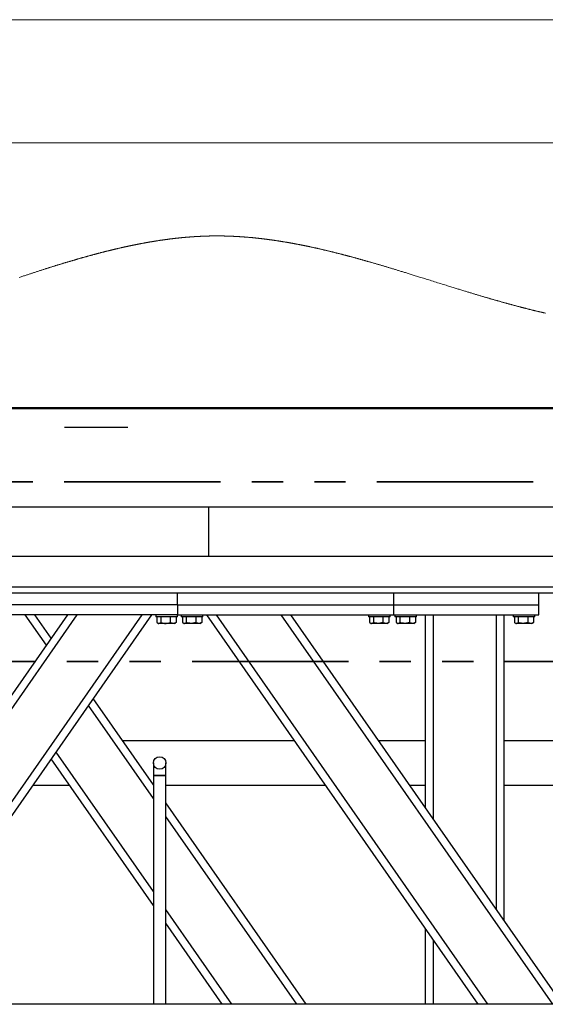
# Model space of a CAD drawing. Header units: millimetres. Extents: x 5 to 589, y 5 to 415.
# Tile 17 of 46: x 73 to 95, y 375 to 415. Entities that reach past the tile are written whole.
import ezdxf

# ---------------------------------------------------------------- set-up
doc = ezdxf.new("R2010")
doc.units = ezdxf.units.MM
doc.linetypes.add('PHANTOM', pattern=[12.7, 6.35, -1.27, 1.27, -1.27, 1.27, -1.27])
doc.layers.add('TRAIT-FORT', color=4, linetype='Continuous', lineweight=25)

msp = doc.modelspace()

# ---------------------------------------------------------------- linework, layer by layer
at = {"color": 7, "linetype": 'Continuous', "lineweight": 18}
for p, q in [((589, 415), (5, 415)), ((584, 410), (10, 410))]:
    msp.add_line(p, q, dxfattribs=at)
at = {"color": 7, "linetype": 'PHANTOM', "lineweight": 35}
for p, q in [((157.534, 396.236), (27.087, 396.236)), ((162.725, 388.937), (17.507, 388.937))]:
    msp.add_line(p, q, dxfattribs=at)
at = {"color": 7, "linetype": 'Continuous', "lineweight": 18, "flags": 128}
msp.add_lwpolyline([(94.536, 403.081), (94.515, 403.085), (94.495, 403.09), (94.475, 403.095), (94.456, 403.099), (94.437, 403.103), (94.417, 403.108), (94.398, 403.112), (94.379, 403.117), (94.359, 403.122), (94.338, 403.126), (94.318, 403.131), (94.298, 403.136), (94.278, 403.141), (94.257, 403.146), (94.238, 403.15), (94.219, 403.155), (94.2, 403.159), (94.181, 403.164), (94.162, 403.169), (94.142, 403.173), (94.123, 403.178), (94.104, 403.182), (94.085, 403.187), (94.066, 403.192), (94.047, 403.196), (94.028, 403.201), (94.01, 403.206), (93.991, 403.21), (93.971, 403.215), (93.951, 403.22), (93.931, 403.225), (93.91, 403.23), (93.89, 403.235), (93.87, 403.24), (93.85, 403.245), (93.828, 403.251), (93.806, 403.256), (93.784, 403.262), (93.762, 403.268), (93.74, 403.273), (93.718, 403.279), (93.696, 403.285), (93.674, 403.29), (93.652, 403.296), (93.63, 403.302), (93.608, 403.307), (93.586, 403.313), (93.565, 403.318), (93.543, 403.324), (93.521, 403.33), (93.499, 403.336), (93.477, 403.341), (93.455, 403.347), (93.433, 403.353), (93.411, 403.359), (93.389, 403.364), (93.368, 403.37), (93.346, 403.376), (93.324, 403.382), (93.302, 403.388), (93.28, 403.393), (93.258, 403.399), (93.236, 403.405), (93.214, 403.411), (93.192, 403.417), (93.17, 403.423), (93.147, 403.429), (93.125, 403.435), (93.103, 403.441), (93.081, 403.447), (93.06, 403.453), (93.038, 403.459), (93.017, 403.465), (92.995, 403.471), (92.969, 403.478), (92.943, 403.485), (92.918, 403.492), (92.892, 403.499), (92.866, 403.506), (92.84, 403.514), (92.815, 403.521), (92.789, 403.528), (92.763, 403.535), (92.738, 403.542), (92.712, 403.55), (92.686, 403.557), (92.662, 403.564), (92.638, 403.57), (92.613, 403.577), (92.589, 403.584), (92.565, 403.591), (92.537, 403.599), (92.509, 403.607), (92.481, 403.615), (92.453, 403.623), (92.425, 403.631), (92.397, 403.639), (92.369, 403.647), (92.343, 403.655), (92.317, 403.662), (92.292, 403.67), (92.266, 403.677), (92.24, 403.685), (92.214, 403.692), (92.189, 403.7), (92.163, 403.707), (92.137, 403.715), (92.112, 403.722), (92.086, 403.73), (92.06, 403.737), (92.03, 403.746), (92, 403.755), (91.97, 403.764), (91.939, 403.773), (91.909, 403.782), (91.878, 403.791), (91.847, 403.8), (91.816, 403.809), (91.785, 403.819), (91.755, 403.828), (91.725, 403.837), (91.695, 403.846), (91.664, 403.855), (91.634, 403.864), (91.603, 403.873), (91.572, 403.883), (91.541, 403.892), (91.51, 403.901), (91.479, 403.911), (91.449, 403.92), (91.416, 403.93), (91.383, 403.94), (91.351, 403.95), (91.318, 403.96), (91.285, 403.97), (91.253, 403.979), (91.214, 403.991), (91.176, 404.003), (91.138, 404.015), (91.099, 404.027), (91.06, 404.039), (91.021, 404.051), (90.982, 404.063), (90.942, 404.075), (90.903, 404.087), (90.864, 404.099), (90.825, 404.111), (90.779, 404.125), (90.733, 404.139), (90.688, 404.153), (90.642, 404.168), (90.596, 404.182), (90.551, 404.196), (90.497, 404.213), (90.443, 404.229), (90.389, 404.246), (90.335, 404.263), (90.274, 404.282), (90.213, 404.301), (90.152, 404.32), (90.091, 404.339), (90.03, 404.358), (89.969, 404.377), (89.908, 404.397), (89.847, 404.416), (89.792, 404.433), (89.737, 404.45), (89.682, 404.467), (89.627, 404.484), (89.572, 404.501), (89.518, 404.518), (89.463, 404.535), (89.419, 404.549), (89.376, 404.562), (89.332, 404.576), (89.289, 404.59), (89.245, 404.603), (89.202, 404.617), (89.158, 404.63), (89.115, 404.644), (89.076, 404.656), (89.037, 404.668), (88.998, 404.68), (88.959, 404.692), (88.92, 404.704), (88.881, 404.716), (88.842, 404.728), (88.808, 404.738), (88.774, 404.749), (88.74, 404.759), (88.705, 404.77), (88.671, 404.78), (88.637, 404.791), (88.603, 404.801), (88.569, 404.812), (88.538, 404.821), (88.508, 404.83), (88.477, 404.84), (88.447, 404.849), (88.416, 404.858), (88.385, 404.867), (88.355, 404.877), (88.324, 404.886), (88.294, 404.895), (88.263, 404.904), (88.232, 404.914), (88.202, 404.923), (88.172, 404.932), (88.142, 404.941), (88.112, 404.95), (88.082, 404.959), (88.055, 404.967), (88.028, 404.975), (88.002, 404.983), (87.975, 404.991), (87.948, 404.999), (87.921, 405.007), (87.895, 405.015), (87.868, 405.023), (87.841, 405.03), (87.814, 405.038), (87.788, 405.046), (87.761, 405.054), (87.734, 405.062), (87.707, 405.07), (87.681, 405.078), (87.654, 405.085), (87.626, 405.094), (87.598, 405.102), (87.57, 405.11), (87.542, 405.118), (87.514, 405.126), (87.486, 405.134), (87.46, 405.142), (87.435, 405.149), (87.409, 405.156), (87.384, 405.164), (87.359, 405.171), (87.333, 405.178), (87.309, 405.185), (87.285, 405.192), (87.261, 405.199), (87.237, 405.205), (87.214, 405.212), (87.19, 405.219), (87.166, 405.226), (87.142, 405.232), (87.118, 405.239), (87.094, 405.246), (87.07, 405.252), (87.047, 405.259), (87.023, 405.266), (87, 405.272), (86.976, 405.279), (86.952, 405.285), (86.928, 405.292), (86.904, 405.299), (86.88, 405.305), (86.857, 405.312), (86.833, 405.318), (86.81, 405.325), (86.786, 405.331), (86.762, 405.338), (86.738, 405.344), (86.714, 405.351), (86.69, 405.357), (86.666, 405.364), (86.642, 405.37), (86.618, 405.377), (86.598, 405.382), (86.578, 405.387), (86.558, 405.393), (86.538, 405.398), (86.518, 405.403), (86.499, 405.409), (86.48, 405.413), (86.461, 405.418), (86.442, 405.423), (86.423, 405.428), (86.405, 405.433), (86.384, 405.439), (86.363, 405.444), (86.342, 405.45), (86.321, 405.455), (86.3, 405.461), (86.279, 405.466), (86.258, 405.472), (86.237, 405.477), (86.216, 405.482), (86.195, 405.488), (86.174, 405.493), (86.153, 405.499), (86.132, 405.504), (86.111, 405.509), (86.09, 405.515), (86.069, 405.52), (86.047, 405.525), (86.025, 405.531), (86.003, 405.536), (85.981, 405.542), (85.959, 405.547), (85.937, 405.553), (85.918, 405.558), (85.898, 405.563), (85.878, 405.568), (85.859, 405.572), (85.839, 405.577), (85.819, 405.582), (85.799, 405.587), (85.781, 405.591), (85.763, 405.596), (85.745, 405.6), (85.727, 405.604), (85.709, 405.609), (85.691, 405.613), (85.673, 405.617), (85.655, 405.622), (85.637, 405.626), (85.619, 405.63), (85.601, 405.635), (85.583, 405.639), (85.566, 405.643), (85.549, 405.647), (85.532, 405.651), (85.515, 405.655), (85.498, 405.659), (85.48, 405.663), (85.461, 405.667), (85.443, 405.672), (85.425, 405.676), (85.407, 405.68), (85.389, 405.684), (85.372, 405.688), (85.355, 405.692), (85.338, 405.696), (85.321, 405.7), (85.304, 405.703), (85.287, 405.707), (85.27, 405.711), (85.253, 405.715), (85.236, 405.719), (85.219, 405.723), (85.202, 405.726), (85.186, 405.73), (85.169, 405.734), (85.152, 405.737), (85.134, 405.741), (85.116, 405.745), (85.098, 405.749), (85.08, 405.753), (85.062, 405.757), (85.044, 405.761), (85.027, 405.765), (85.01, 405.768), (84.993, 405.772), (84.976, 405.776), (84.959, 405.779), (84.942, 405.783), (84.925, 405.786), (84.908, 405.79), (84.891, 405.794), (84.874, 405.797), (84.857, 405.801), (84.841, 405.804), (84.824, 405.808), (84.807, 405.811), (84.79, 405.815), (84.773, 405.818), (84.756, 405.822), (84.739, 405.825), (84.722, 405.829), (84.705, 405.832), (84.689, 405.835), (84.672, 405.839), (84.655, 405.842), (84.638, 405.845), (84.621, 405.849), (84.604, 405.852), (84.587, 405.856), (84.57, 405.859), (84.553, 405.862), (84.536, 405.866), (84.518, 405.869), (84.5, 405.873), (84.482, 405.876), (84.464, 405.88), (84.446, 405.883), (84.428, 405.886), (84.411, 405.89), (84.394, 405.893), (84.377, 405.896), (84.36, 405.899), (84.343, 405.902), (84.326, 405.906), (84.309, 405.909), (84.292, 405.912), (84.275, 405.915), (84.258, 405.918), (84.241, 405.921), (84.225, 405.924), (84.208, 405.927), (84.191, 405.93), (84.174, 405.933), (84.157, 405.936), (84.14, 405.939), (84.123, 405.942), (84.106, 405.945), (84.089, 405.948), (84.073, 405.951), (84.056, 405.954), (84.039, 405.957), (84.022, 405.96), (84.005, 405.963), (83.988, 405.966), (83.971, 405.968), (83.954, 405.971), (83.937, 405.974), (83.92, 405.977), (83.903, 405.98), (83.886, 405.983), (83.869, 405.985), (83.852, 405.988), (83.835, 405.991), (83.819, 405.994), (83.802, 405.996), (83.785, 405.999), (83.769, 406.002), (83.752, 406.004), (83.735, 406.007), (83.718, 406.01), (83.701, 406.012), (83.683, 406.015), (83.666, 406.018), (83.649, 406.02), (83.632, 406.023), (83.615, 406.025), (83.598, 406.028), (83.581, 406.03), (83.564, 406.033), (83.547, 406.035), (83.53, 406.038), (83.515, 406.04), (83.499, 406.042), (83.484, 406.045), (83.468, 406.047), (83.452, 406.049), (83.437, 406.051), (83.421, 406.054), (83.406, 406.056), (83.39, 406.058), (83.375, 406.06), (83.36, 406.062), (83.344, 406.064), (83.329, 406.066), (83.312, 406.069), (83.295, 406.071), (83.278, 406.073), (83.261, 406.075), (83.244, 406.078), (83.23, 406.08), (83.216, 406.081), (83.201, 406.083), (83.187, 406.085), (83.173, 406.087), (83.159, 406.089), (83.142, 406.091), (83.126, 406.093), (83.109, 406.095), (83.092, 406.097), (83.078, 406.099), (83.064, 406.1), (83.05, 406.102), (83.036, 406.104), (83.022, 406.105), (83.007, 406.107), (82.991, 406.109), (82.974, 406.111), (82.957, 406.113), (82.941, 406.115), (82.926, 406.117), (82.911, 406.118), (82.896, 406.12), (82.881, 406.122), (82.866, 406.123), (82.851, 406.125), (82.837, 406.126), (82.822, 406.128), (82.808, 406.13), (82.793, 406.131), (82.779, 406.132), (82.765, 406.134), (82.751, 406.135), (82.737, 406.137), (82.724, 406.138), (82.71, 406.14), (82.697, 406.141), (82.684, 406.142), (82.67, 406.144), (82.655, 406.145), (82.64, 406.146), (82.626, 406.148), (82.611, 406.149), (82.596, 406.151), (82.581, 406.152), (82.566, 406.153), (82.551, 406.155), (82.536, 406.156), (82.521, 406.157), (82.507, 406.159), (82.492, 406.16), (82.477, 406.161), (82.462, 406.163), (82.447, 406.164), (82.432, 406.165), (82.417, 406.166), (82.401, 406.168), (82.385, 406.169), (82.37, 406.17), (82.354, 406.172), (82.339, 406.173), (82.325, 406.174), (82.31, 406.175), (82.296, 406.176), (82.282, 406.177), (82.268, 406.178), (82.254, 406.179), (82.241, 406.18), (82.227, 406.181), (82.214, 406.182), (82.201, 406.183), (82.187, 406.184), (82.174, 406.185), (82.161, 406.186), (82.147, 406.186), (82.134, 406.187), (82.121, 406.188), (82.108, 406.189), (82.094, 406.19), (82.081, 406.191), (82.068, 406.191), (82.055, 406.192), (82.042, 406.193), (82.028, 406.194), (82.015, 406.195), (82.002, 406.195), (81.989, 406.196), (81.976, 406.197), (81.962, 406.198), (81.949, 406.198), (81.936, 406.199), (81.923, 406.2), (81.909, 406.2), (81.896, 406.201), (81.883, 406.202), (81.869, 406.202), (81.856, 406.203), (81.843, 406.203), (81.829, 406.204), (81.816, 406.205), (81.803, 406.205), (81.789, 406.206), (81.776, 406.206), (81.763, 406.207), (81.75, 406.207), (81.737, 406.208), (81.724, 406.208), (81.71, 406.209), (81.697, 406.209), (81.684, 406.21), (81.67, 406.21), (81.657, 406.211), (81.643, 406.211), (81.63, 406.212), (81.617, 406.212), (81.603, 406.213), (81.59, 406.213), (81.577, 406.213), (81.563, 406.214), (81.55, 406.214), (81.535, 406.214), (81.521, 406.215), (81.506, 406.215), (81.491, 406.215), (81.477, 406.216), (81.463, 406.216), (81.45, 406.216), (81.436, 406.217), (81.423, 406.217), (81.409, 406.217), (81.396, 406.217), (81.382, 406.217), (81.369, 406.218), (81.355, 406.218), (81.341, 406.218), (81.326, 406.218), (81.312, 406.218), (81.298, 406.218), (81.284, 406.218), (81.27, 406.219), (81.256, 406.219), (81.242, 406.219), (81.228, 406.219), (81.213, 406.219), (81.199, 406.219), (81.186, 406.219), (81.173, 406.219), (81.159, 406.219), (81.146, 406.219), (81.133, 406.219), (81.119, 406.219), (81.104, 406.219), (81.09, 406.218), (81.076, 406.218), (81.062, 406.218), (81.048, 406.218), (81.035, 406.218), (81.021, 406.218), (81.008, 406.218), (80.995, 406.218), (80.981, 406.217), (80.968, 406.217), (80.955, 406.217), (80.941, 406.217), (80.928, 406.216), (80.915, 406.216), (80.902, 406.216), (80.889, 406.216), (80.876, 406.215), (80.863, 406.215), (80.848, 406.215), (80.834, 406.214), (80.82, 406.214), (80.806, 406.214), (80.792, 406.213), (80.778, 406.213), (80.765, 406.212), (80.751, 406.212), (80.738, 406.212), (80.725, 406.211), (80.711, 406.211), (80.698, 406.21), (80.685, 406.21), (80.671, 406.209), (80.658, 406.209), (80.645, 406.208), (80.632, 406.208), (80.619, 406.207), (80.605, 406.207), (80.592, 406.206), (80.579, 406.206), (80.566, 406.205), (80.552, 406.204), (80.539, 406.204), (80.526, 406.203), (80.513, 406.203), (80.5, 406.202), (80.487, 406.201), (80.474, 406.201), (80.46, 406.2), (80.447, 406.199), (80.434, 406.199), (80.42, 406.198), (80.407, 406.197), (80.394, 406.196), (80.38, 406.196), (80.366, 406.195), (80.352, 406.194), (80.338, 406.193), (80.324, 406.192), (80.31, 406.192), (80.295, 406.191), (80.282, 406.19), (80.269, 406.189), (80.256, 406.188), (80.242, 406.187), (80.229, 406.186), (80.216, 406.185), (80.202, 406.185), (80.189, 406.184), (80.176, 406.183), (80.162, 406.182), (80.149, 406.181), (80.136, 406.18), (80.123, 406.179), (80.11, 406.178), (80.097, 406.177), (80.083, 406.176), (80.07, 406.175), (80.057, 406.174), (80.044, 406.173), (80.03, 406.172), (80.017, 406.171), (80.004, 406.17), (79.991, 406.169), (79.976, 406.167), (79.96, 406.166), (79.945, 406.165), (79.929, 406.163), (79.913, 406.162), (79.898, 406.161), (79.883, 406.159), (79.868, 406.158), (79.853, 406.157), (79.838, 406.155), (79.824, 406.154), (79.809, 406.152), (79.794, 406.151), (79.779, 406.15), (79.763, 406.148), (79.748, 406.147), (79.732, 406.145), (79.717, 406.144), (79.701, 406.142), (79.686, 406.14), (79.67, 406.139), (79.655, 406.137), (79.639, 406.136), (79.623, 406.134), (79.608, 406.132), (79.592, 406.131), (79.578, 406.129), (79.563, 406.127), (79.548, 406.126), (79.534, 406.124), (79.519, 406.123), (79.505, 406.121), (79.491, 406.119), (79.477, 406.118), (79.462, 406.116), (79.448, 406.115), (79.434, 406.113), (79.421, 406.111), (79.408, 406.11), (79.394, 406.108), (79.381, 406.107), (79.368, 406.105), (79.353, 406.103), (79.338, 406.101), (79.323, 406.1), (79.308, 406.098), (79.293, 406.096), (79.279, 406.094), (79.264, 406.092), (79.249, 406.09), (79.234, 406.088), (79.219, 406.086), (79.204, 406.084), (79.189, 406.082), (79.175, 406.08), (79.16, 406.079), (79.145, 406.077), (79.13, 406.075), (79.115, 406.072), (79.099, 406.07), (79.083, 406.068), (79.068, 406.066), (79.052, 406.064), (79.037, 406.062), (79.022, 406.06), (79.007, 406.057), (78.992, 406.055), (78.977, 406.053), (78.962, 406.051), (78.948, 406.049), (78.933, 406.047), (78.918, 406.045), (78.902, 406.042), (78.887, 406.04), (78.871, 406.038), (78.856, 406.035), (78.84, 406.033), (78.825, 406.031), (78.809, 406.028), (78.793, 406.026), (78.778, 406.023), (78.762, 406.021), (78.747, 406.019), (78.731, 406.016), (78.716, 406.014), (78.702, 406.012), (78.687, 406.009), (78.672, 406.007), (78.658, 406.005), (78.641, 406.002), (78.624, 405.999), (78.607, 405.996), (78.59, 405.993), (78.573, 405.991), (78.556, 405.988), (78.539, 405.985), (78.523, 405.982), (78.508, 405.98), (78.492, 405.977), (78.477, 405.974), (78.461, 405.972), (78.446, 405.969), (78.43, 405.966), (78.414, 405.964), (78.399, 405.961), (78.383, 405.958), (78.368, 405.956), (78.352, 405.953), (78.338, 405.95), (78.323, 405.948), (78.308, 405.945), (78.294, 405.942), (78.279, 405.94), (78.263, 405.937), (78.248, 405.934), (78.232, 405.931), (78.217, 405.928), (78.201, 405.925), (78.185, 405.923), (78.171, 405.92), (78.156, 405.917), (78.141, 405.914), (78.127, 405.912), (78.112, 405.909), (78.096, 405.906), (78.079, 405.903), (78.063, 405.899), (78.047, 405.896), (78.03, 405.893), (78.014, 405.89), (77.997, 405.887), (77.981, 405.884), (77.963, 405.88), (77.945, 405.876), (77.927, 405.873), (77.909, 405.869), (77.891, 405.866), (77.873, 405.862), (77.856, 405.859), (77.839, 405.855), (77.822, 405.852), (77.805, 405.848), (77.789, 405.845), (77.772, 405.841), (77.755, 405.838), (77.738, 405.835), (77.721, 405.831), (77.704, 405.827), (77.687, 405.824), (77.67, 405.82), (77.654, 405.817), (77.637, 405.813), (77.62, 405.81), (77.603, 405.806), (77.586, 405.803), (77.569, 405.799), (77.552, 405.795), (77.536, 405.792), (77.519, 405.788), (77.503, 405.785), (77.486, 405.781), (77.469, 405.777), (77.452, 405.773), (77.435, 405.77), (77.418, 405.766), (77.401, 405.762), (77.384, 405.758), (77.367, 405.755), (77.35, 405.751), (77.333, 405.747), (77.316, 405.743), (77.299, 405.739), (77.282, 405.736), (77.266, 405.732), (77.249, 405.728), (77.232, 405.724), (77.216, 405.72), (77.199, 405.716), (77.182, 405.712), (77.165, 405.709), (77.148, 405.705), (77.131, 405.701), (77.114, 405.697), (77.097, 405.693), (77.08, 405.689), (77.063, 405.685), (77.046, 405.681), (77.029, 405.677), (77.012, 405.673), (76.995, 405.668), (76.978, 405.664), (76.959, 405.66), (76.94, 405.655), (76.922, 405.651), (76.903, 405.646), (76.884, 405.642), (76.865, 405.637), (76.847, 405.633), (76.828, 405.628), (76.809, 405.623), (76.79, 405.619), (76.771, 405.614), (76.752, 405.609), (76.733, 405.605), (76.713, 405.6), (76.693, 405.595), (76.673, 405.59), (76.654, 405.585), (76.634, 405.58), (76.614, 405.575), (76.594, 405.57), (76.574, 405.565), (76.555, 405.559), (76.535, 405.554), (76.515, 405.549), (76.495, 405.544), (76.476, 405.539), (76.458, 405.534), (76.439, 405.53), (76.42, 405.525), (76.402, 405.52), (76.382, 405.515), (76.362, 405.509), (76.342, 405.504), (76.322, 405.499), (76.302, 405.494), (76.283, 405.489), (76.264, 405.484), (76.245, 405.479), (76.226, 405.474), (76.208, 405.469), (76.189, 405.464), (76.17, 405.459), (76.152, 405.453), (76.133, 405.448), (76.114, 405.443), (76.096, 405.438), (76.077, 405.433), (76.059, 405.428), (76.04, 405.423), (76.022, 405.418), (76, 405.412), (75.979, 405.406), (75.957, 405.4), (75.935, 405.394), (75.914, 405.388), (75.892, 405.382), (75.871, 405.376), (75.851, 405.371), (75.831, 405.365), (75.811, 405.36), (75.791, 405.354), (75.771, 405.349), (75.751, 405.343), (75.732, 405.337), (75.712, 405.332), (75.692, 405.326), (75.672, 405.32), (75.652, 405.315), (75.632, 405.309), (75.609, 405.302), (75.586, 405.296), (75.562, 405.289), (75.539, 405.282), (75.519, 405.276), (75.499, 405.271), (75.479, 405.265), (75.459, 405.259), (75.44, 405.253), (75.42, 405.248), (75.396, 405.241), (75.373, 405.234), (75.349, 405.227), (75.326, 405.22), (75.302, 405.213), (75.278, 405.206), (75.254, 405.199), (75.231, 405.192), (75.207, 405.185), (75.183, 405.178), (75.159, 405.171), (75.135, 405.164), (75.111, 405.156), (75.087, 405.149), (75.064, 405.142), (75.04, 405.135), (75.016, 405.128), (74.993, 405.121), (74.969, 405.114), (74.946, 405.107), (74.922, 405.099), (74.898, 405.092), (74.874, 405.085), (74.85, 405.077), (74.827, 405.07), (74.803, 405.063), (74.779, 405.055), (74.755, 405.048), (74.731, 405.041), (74.707, 405.033), (74.683, 405.026), (74.659, 405.019), (74.635, 405.011), (74.611, 405.004), (74.585, 404.996), (74.559, 404.987), (74.533, 404.979), (74.506, 404.971), (74.48, 404.963), (74.455, 404.955), (74.429, 404.947), (74.404, 404.939), (74.379, 404.931), (74.353, 404.923), (74.328, 404.915), (74.304, 404.907), (74.28, 404.9), (74.257, 404.892), (74.233, 404.885), (74.209, 404.877), (74.182, 404.868), (74.156, 404.86), (74.129, 404.851), (74.102, 404.843), (74.076, 404.834), (74.049, 404.826), (74.022, 404.817), (73.996, 404.809), (73.965, 404.799), (73.935, 404.789), (73.904, 404.779), (73.874, 404.769), (73.843, 404.759), (73.813, 404.75), (73.782, 404.74), (73.755, 404.731), (73.727, 404.722), (73.699, 404.712), (73.671, 404.703), (73.643, 404.694), (73.615, 404.685), (73.584, 404.675), (73.554, 404.665), (73.523, 404.655), (73.493, 404.645), (73.462, 404.635), (73.432, 404.625), (73.402, 404.615), (73.368, 404.604), (73.334, 404.593), (73.301, 404.582), (73.267, 404.571), (73.234, 404.56), (73.196, 404.547), (73.159, 404.535)], dxfattribs=at)
at = {"layer": 'TRAIT-FORT', "color": 4, "linetype": 'Continuous', "lineweight": 25}
for p, q in [((104.648, 399.234), (49.462, 399.234)), ((49.462, 399.214), (104.648, 399.214)), ((49.549, 399.214), (104.472, 399.214)), ((74.989, 398.454), (75.419, 398.454)), ((74.989, 398.454), (74.989, 398.454)), ((75.419, 398.454), (75.443, 398.454)), ((75.443, 398.454), (75.491, 398.454)), ((75.491, 398.454), (75.515, 398.454)), ((75.515, 398.454), (75.61, 398.454)), ((75.61, 398.454), (75.682, 398.454)), ((75.682, 398.454), (75.706, 398.454)), ((75.706, 398.454), (75.73, 398.454)), ((75.73, 398.454), (75.777, 398.454)), ((75.777, 398.454), (75.825, 398.454)), ((75.825, 398.454), (75.849, 398.454)), ((75.825, 398.454), (75.825, 398.454)), ((75.849, 398.454), (75.897, 398.454)), ((75.897, 398.454), (75.921, 398.454)), ((75.921, 398.454), (75.968, 398.454)), ((75.968, 398.454), (75.992, 398.454)), ((75.992, 398.454), (76.04, 398.454)), ((76.04, 398.454), (76.088, 398.454)), ((76.088, 398.454), (76.183, 398.454)), ((76.183, 398.454), (76.231, 398.454)), ((76.231, 398.454), (76.279, 398.454)), ((76.279, 398.454), (76.327, 398.454)), ((76.327, 398.454), (76.351, 398.454)), ((76.351, 398.454), (76.398, 398.454)), ((76.398, 398.454), (76.422, 398.454)), ((76.422, 398.454), (76.518, 398.454)), ((76.518, 398.454), (76.542, 398.454)), ((76.542, 398.454), (76.565, 398.454)), ((76.565, 398.454), (76.589, 398.454)), ((76.589, 398.454), (76.661, 398.454)), ((76.661, 398.454), (76.852, 398.454)), ((76.852, 398.454), (77.139, 398.454)), ((77.139, 398.454), (77.21, 398.454)), ((77.21, 398.454), (77.234, 398.454)), ((77.234, 398.454), (77.282, 398.454)), ((77.282, 398.454), (77.33, 398.454)), ((77.33, 398.454), (77.353, 398.454)), ((77.353, 398.454), (77.401, 398.454)), ((77.401, 398.454), (77.425, 398.454)), ((77.425, 398.454), (77.449, 398.454)), ((77.449, 398.454), (77.473, 398.454)), ((77.473, 398.454), (77.497, 398.454)), ((77.497, 398.454), (77.521, 398.454)), ((77.521, 398.454), (77.545, 398.454)), ((77.545, 398.454), (77.568, 398.454)), ((56.859, 395.214), (80.859, 395.214)), ((80.859, 393.214), (80.859, 395.214)), ((80.859, 395.214), (104.859, 395.214)), ((56.859, 393.214), (80.859, 393.214)), ((80.859, 393.214), (104.859, 393.214)), ((99.087, 391.954), (50.231, 391.954)), ((79.579, 391.714), (69.739, 391.714)), ((88.379, 391.714), (79.579, 391.714)), ((79.579, 391.234), (79.579, 391.714)), ((98.659, 391.714), (88.379, 391.714)), ((88.379, 391.234), (88.379, 391.714)), ((94.259, 391.234), (94.259, 391.714)), ((79.579, 391.234), (70.939, 391.234)), ((79.579, 391.234), (79.579, 390.834)), ((79.579, 391.234), (88.379, 391.234)), ((88.379, 390.834), (88.379, 391.234)), ((88.379, 391.234), (94.259, 391.234)), ((94.259, 390.834), (94.259, 391.234)), ((64.1, 375.014), (75.126, 390.834)), ((64.49, 375.014), (75.516, 390.834)), ((67.123, 375.014), (78.149, 390.834)), ((67.513, 375.014), (78.539, 390.834)), ((79.579, 390.834), (70.939, 390.834)), ((74.264, 389.598), (73.402, 390.834)), ((74.459, 389.877), (73.792, 390.834)), ((78.699, 390.834), (78.699, 390.754)), ((79.308, 390.754), (78.699, 390.754)), ((78.75, 390.754), (78.75, 390.515)), ((78.902, 390.754), (78.902, 390.515)), ((79.292, 390.754), (79.292, 390.515)), ((79.579, 390.754), (79.308, 390.754)), ((79.529, 390.754), (79.529, 390.515)), ((79.579, 390.754), (79.579, 390.834)), ((79.579, 390.834), (88.379, 390.834)), ((79.739, 390.834), (79.739, 390.754)), ((80.619, 390.754), (79.739, 390.754)), ((79.79, 390.754), (79.79, 390.515)), ((79.942, 390.754), (79.942, 390.515)), ((80.332, 390.754), (80.332, 390.515)), ((80.569, 390.754), (80.569, 390.515)), ((80.619, 390.754), (80.619, 390.834)), ((91.805, 375.014), (80.779, 390.834)), ((92.195, 375.014), (81.169, 390.834)), ((94.828, 375.014), (83.802, 390.834)), ((95.218, 375.014), (84.192, 390.834)), ((87.339, 390.834), (87.339, 390.754)), ((88.219, 390.754), (87.339, 390.754)), ((87.39, 390.754), (87.39, 390.515)), ((87.542, 390.754), (87.542, 390.515)), ((87.932, 390.754), (87.932, 390.515)), ((88.169, 390.754), (88.169, 390.515)), ((88.219, 390.754), (88.219, 390.834)), ((88.379, 390.834), (94.259, 390.834)), ((88.419, 390.834), (88.419, 390.754)), ((89.299, 390.754), (88.419, 390.754)), ((88.47, 390.754), (88.47, 390.515)), ((88.622, 390.754), (88.622, 390.515)), ((89.012, 390.754), (89.012, 390.515)), ((89.249, 390.754), (89.249, 390.515)), ((89.299, 390.754), (89.299, 390.834)), ((89.659, 382.99), (89.659, 390.834)), ((89.979, 382.531), (89.979, 390.834)), ((92.539, 378.858), (92.539, 390.834)), ((92.859, 378.399), (92.859, 390.834)), ((93.219, 390.834), (93.219, 390.754)), ((94.099, 390.754), (93.219, 390.754)), ((93.27, 390.754), (93.27, 390.515)), ((93.422, 390.754), (93.422, 390.515)), ((93.812, 390.754), (93.812, 390.515)), ((94.049, 390.754), (94.049, 390.515)), ((94.099, 390.754), (94.099, 390.834)), ((78.769, 390.501), (78.816, 390.474)), ((79.099, 390.474), (78.816, 390.474)), ((79.462, 390.474), (79.099, 390.474)), ((79.462, 390.474), (79.509, 390.501)), ((79.529, 390.515), (79.508, 390.503)), ((79.809, 390.501), (79.856, 390.474)), ((80.502, 390.474), (79.856, 390.474)), ((80.502, 390.474), (80.549, 390.501)), ((80.569, 390.515), (80.548, 390.503)), ((87.409, 390.501), (87.456, 390.474)), ((88.102, 390.474), (87.456, 390.474)), ((88.102, 390.474), (88.149, 390.501)), ((88.169, 390.515), (88.148, 390.503)), ((88.489, 390.501), (88.536, 390.474)), ((89.182, 390.474), (88.536, 390.474)), ((89.182, 390.474), (89.229, 390.501)), ((89.249, 390.515), (89.228, 390.503)), ((93.289, 390.501), (93.336, 390.474)), ((93.982, 390.474), (93.336, 390.474)), ((93.982, 390.474), (94.029, 390.501)), ((94.049, 390.515), (94.028, 390.503)), ((78.605, 383.369), (75.971, 387.149)), ((78.605, 383.929), (76.166, 387.429)), ((84.348, 385.714), (77.361, 385.714)), ((89.659, 385.714), (87.761, 385.714)), ((96.459, 385.714), (92.859, 385.714)), ((78.605, 379.591), (74.654, 385.26)), ((78.605, 379.032), (74.459, 384.98)), ((78.605, 384.814), (78.605, 384.307)), ((79.113, 384.306), (79.113, 384.814)), ((78.605, 384.306), (78.605, 375.014)), ((79.113, 384.306), (78.605, 384.306)), ((78.605, 384.306), (79.113, 384.306)), ((79.113, 375.014), (79.113, 384.306)), ((73.716, 383.914), (75.202, 383.914)), ((79.113, 383.914), (85.602, 383.914)), ((89.015, 383.914), (89.659, 383.914)), ((92.859, 383.914), (96.459, 383.914)), ((84.818, 375.014), (79.113, 383.2)), ((84.428, 375.014), (79.113, 382.64)), ((81.795, 375.014), (79.113, 378.863)), ((81.405, 375.014), (79.113, 378.303)), ((89.659, 375.014), (89.659, 378.094)), ((89.979, 375.014), (89.979, 377.634)), ((96.459, 375.014), (32.859, 375.014))]:
    msp.add_line(p, q, dxfattribs=at)
msp.add_circle((78.859, 384.814), 0.254, dxfattribs=at)
for points, knots in [([(78.75, 390.515), (78.763, 390.506), (78.787, 390.489), (78.83, 390.481), (78.869, 390.492), (78.891, 390.507), (78.902, 390.515)], [0, 0, 0, 0, 0.277384, 0.532061, 0.752203, 1, 1, 1, 1]), ([(78.902, 390.515), (78.915, 390.511), (78.939, 390.504), (78.976, 390.496), (79.014, 390.49), (79.056, 390.485), (79.102, 390.483), (79.152, 390.486), (79.203, 390.493), (79.249, 390.503), (79.279, 390.511), (79.292, 390.515)], [0, 0, 0, 0, 0.095914, 0.191994, 0.288758, 0.385819, 0.511366, 0.637818, 0.766846, 0.896628, 1, 1, 1, 1]), ([(79.529, 390.515), (79.509, 390.506), (79.468, 390.488), (79.405, 390.481), (79.345, 390.491), (79.31, 390.507), (79.292, 390.515)], [0, 0, 0, 0, 0.268978, 0.533958, 0.76082, 1, 1, 1, 1]), ([(79.79, 390.515), (79.803, 390.506), (79.827, 390.489), (79.87, 390.481), (79.909, 390.492), (79.931, 390.507), (79.942, 390.515)], [0, 0, 0, 0, 0.277384, 0.532061, 0.752203, 1, 1, 1, 1]), ([(80.332, 390.515), (80.32, 390.511), (80.296, 390.504), (80.258, 390.496), (80.221, 390.49), (80.179, 390.485), (80.133, 390.483), (80.082, 390.486), (80.032, 390.493), (79.985, 390.503), (79.956, 390.511), (79.942, 390.515)], [0, 0, 0, 0, 0.095914, 0.191994, 0.288746, 0.385807, 0.511367, 0.637818, 0.766846, 0.896617, 1, 1, 1, 1]), ([(80.569, 390.515), (80.549, 390.506), (80.508, 390.488), (80.445, 390.481), (80.385, 390.491), (80.35, 390.507), (80.332, 390.515)], [0, 0, 0, 0, 0.268996, 0.533957, 0.76082, 1, 1, 1, 1]), ([(87.39, 390.515), (87.403, 390.506), (87.427, 390.489), (87.47, 390.481), (87.509, 390.492), (87.531, 390.507), (87.542, 390.515)], [0, 0, 0, 0, 0.277402, 0.532044, 0.752209, 1, 1, 1, 1]), ([(87.932, 390.515), (87.92, 390.511), (87.896, 390.504), (87.858, 390.496), (87.821, 390.49), (87.779, 390.485), (87.733, 390.483), (87.682, 390.486), (87.632, 390.493), (87.585, 390.503), (87.556, 390.511), (87.542, 390.515)], [0, 0, 0, 0, 0.095915, 0.191985, 0.28875, 0.385812, 0.511361, 0.637814, 0.766843, 0.896627, 1, 1, 1, 1]), ([(88.169, 390.515), (88.149, 390.506), (88.108, 390.488), (88.045, 390.481), (87.985, 390.491), (87.95, 390.507), (87.932, 390.515)], [0, 0, 0, 0, 0.268991, 0.533967, 0.760806, 1, 1, 1, 1]), ([(88.47, 390.515), (88.483, 390.506), (88.507, 390.489), (88.55, 390.481), (88.589, 390.492), (88.611, 390.507), (88.622, 390.515)], [0, 0, 0, 0, 0.277384, 0.532033, 0.752202, 1, 1, 1, 1]), ([(89.012, 390.515), (89, 390.511), (88.976, 390.504), (88.938, 390.496), (88.901, 390.49), (88.859, 390.485), (88.813, 390.483), (88.762, 390.486), (88.712, 390.493), (88.665, 390.503), (88.636, 390.511), (88.622, 390.515)], [0, 0, 0, 0, 0.095914, 0.1919945, 0.2887462, 0.3858193, 0.5113666, 0.6378181, 0.7668459, 0.8966166, 1, 1, 1, 1]), ([(89.249, 390.515), (89.229, 390.506), (89.188, 390.488), (89.125, 390.481), (89.065, 390.491), (89.03, 390.507), (89.012, 390.515)], [0, 0, 0, 0, 0.268996, 0.533957, 0.76082, 1, 1, 1, 1]), ([(93.27, 390.515), (93.283, 390.506), (93.307, 390.489), (93.35, 390.481), (93.389, 390.492), (93.411, 390.507), (93.422, 390.515)], [0, 0, 0, 0, 0.277384, 0.532033, 0.752202, 1, 1, 1, 1]), ([(93.812, 390.515), (93.8, 390.511), (93.776, 390.504), (93.738, 390.496), (93.701, 390.49), (93.659, 390.485), (93.613, 390.483), (93.562, 390.486), (93.512, 390.493), (93.465, 390.503), (93.436, 390.511), (93.422, 390.515)], [0, 0, 0, 0, 0.095914, 0.1919945, 0.2887462, 0.3858193, 0.5113666, 0.6378181, 0.7668459, 0.8966166, 1, 1, 1, 1]), ([(94.049, 390.515), (94.029, 390.506), (93.988, 390.488), (93.925, 390.481), (93.865, 390.491), (93.83, 390.507), (93.812, 390.515)], [0, 0, 0, 0, 0.268996, 0.533957, 0.76082, 1, 1, 1, 1])]:
    msp.add_open_spline(points, degree=3, knots=knots, dxfattribs=at)

doc.saveas('drawing.dxf')
